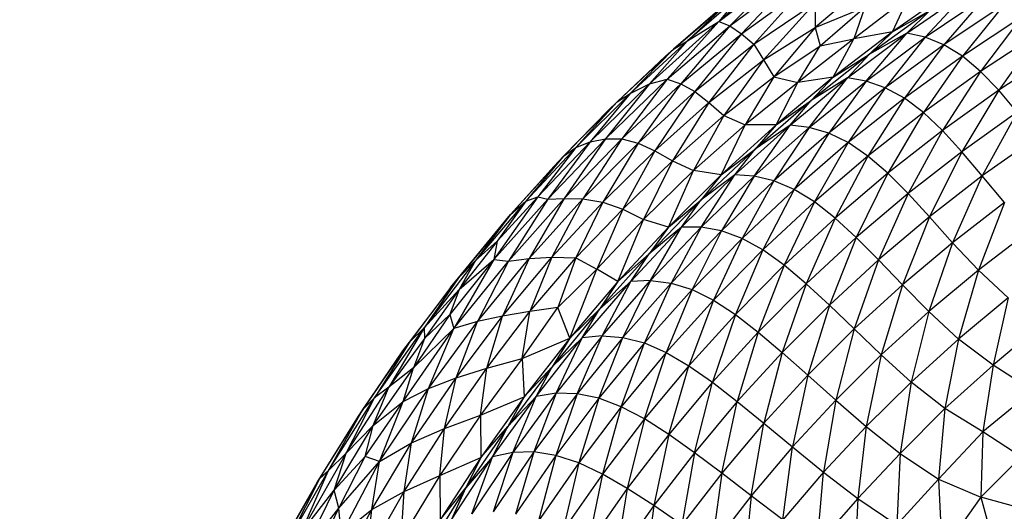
# Paper-space layout '_Superior' of a CAD drawing. Header units: millimetres. Extents: x -213 to 187, y -200 to 200.
# Tile 17 of 36: x -126 to -68, y 55 to 84. Entities that reach past the tile are written whole.
import ezdxf

# ---------------------------------------------------------------- set-up
doc = ezdxf.new("R2010")
doc.units = ezdxf.units.MM

psp = doc.layouts.new('_Superior')

# ---------------------------------------------------------------- linework, layer by layer
at = {"color": 7, "linetype": 'Continuous', "lineweight": 25}
for p, q in [((-80.733, 87.209), (-84.903, 83.483)), ((-84.903, 83.483), (-80.958, 86.482)), ((-80.958, 86.482), (-84.25, 83.224)), ((-84.25, 83.224), (-80.443, 86.049)), ((-80.443, 86.049), (-83.564, 82.765)), ((-76.175, 85.684), (-79.215, 83.138)), ((-87.565, 81.861), (-84.098, 84.848)), ((-83.522, 85.125), (-86.749, 82.343)), ((-84.098, 84.848), (-86.749, 82.343)), ((-83.522, 85.125), (-84.903, 83.483)), ((-83.564, 82.765), (-79.909, 85.394)), ((-79.909, 85.394), (-82.831, 82.144)), ((-73.676, 84.957), (-76.934, 82.461)), ((-71.059, 85.374), (-74.656, 82.865)), ((-74.656, 82.865), (-73.676, 84.957)), ((-73.794, 82.802), (-70.174, 85.29)), ((-72.718, 82.554), (-70.174, 85.29)), ((-72.718, 82.554), (-69.129, 84.986)), ((-69.129, 84.986), (-71.62, 82.104)), ((-84.525, 84.489), (-87.565, 81.861)), ((-82.831, 82.144), (-79.207, 84.59)), ((-79.207, 84.59), (-82.259, 81.232)), ((-79.207, 84.59), (-79.215, 83.138)), ((-79.215, 83.138), (-76.278, 84.322)), ((-78.925, 82.05), (-76.278, 84.322)), ((-76.278, 84.322), (-76.934, 82.461)), ((-68.061, 84.482), (-71.62, 82.104)), ((-68.061, 84.482), (-70.525, 81.435)), ((-72.448, 84.125), (-76.003, 81.549)), ((-74.656, 82.865), (-72.448, 84.125)), ((-73.794, 82.802), (-72.448, 84.125)), ((-67.008, 83.761), (-70.525, 81.435)), ((-67.008, 83.761), (-69.453, 80.541)), ((-84.903, 83.483), (-88.992, 79.817)), ((-84.903, 83.483), (-87.939, 80.074)), ((-87.939, 80.074), (-84.25, 83.224)), ((-84.25, 83.224), (-87.13, 79.818)), ((-86.749, 82.343), (-84.903, 83.483)), ((-84.903, 83.483), (-84.25, 83.224)), ((-84.25, 83.224), (-83.564, 82.765)), ((-82.259, 81.232), (-79.215, 83.138)), ((-79.215, 83.138), (-81.656, 80.226)), ((-79.215, 83.138), (-78.925, 82.05)), ((-87.13, 79.818), (-83.564, 82.765)), ((-83.564, 82.765), (-86.306, 79.357)), ((-83.564, 82.765), (-82.831, 82.144)), ((-74.656, 82.865), (-78.139, 80.206)), ((-77.3, 80.16), (-73.794, 82.802)), ((-74.656, 82.865), (-76.934, 82.461)), ((-76.201, 79.971), (-73.794, 82.802)), ((-76.201, 79.971), (-72.718, 82.554)), ((-74.656, 82.865), (-76.003, 81.549)), ((-73.794, 82.802), (-76.003, 81.549)), ((-72.718, 82.554), (-75.072, 79.577)), ((-72.718, 82.554), (-73.794, 82.802)), ((-71.62, 82.104), (-72.718, 82.554)), ((-65.974, 82.819), (-69.453, 80.541)), ((-65.974, 82.819), (-68.377, 79.435)), ((-86.749, 82.343), (-90.129, 79.235)), ((-86.749, 82.343), (-88.992, 79.817)), ((-87.565, 81.861), (-86.749, 82.343)), ((-86.306, 79.357), (-82.831, 82.144)), ((-82.831, 82.144), (-85.49, 78.701)), ((-82.831, 82.144), (-82.259, 81.232)), ((-81.656, 80.226), (-78.925, 82.05)), ((-76.934, 82.461), (-80.23, 79.886)), ((-80.23, 79.886), (-78.925, 82.05)), ((-78.925, 82.05), (-76.934, 82.461)), ((-78.139, 80.206), (-76.934, 82.461)), ((-71.62, 82.104), (-75.072, 79.577)), ((-71.62, 82.104), (-73.943, 78.961)), ((-70.525, 81.435), (-71.62, 82.104)), ((-90.892, 78.754), (-87.565, 81.861)), ((-88.042, 81.432), (-90.892, 78.754)), ((-87.565, 81.861), (-90.129, 79.235)), ((-88.042, 81.432), (-87.565, 81.861)), ((-76.003, 81.549), (-79.44, 78.824)), ((-78.139, 80.206), (-76.003, 81.549)), ((-77.3, 80.16), (-76.003, 81.549)), ((-70.525, 81.435), (-73.943, 78.961)), ((-70.525, 81.435), (-72.825, 78.118)), ((-69.453, 80.541), (-70.525, 81.435)), ((-64.952, 81.667), (-68.377, 79.435)), ((-85.49, 78.701), (-82.259, 81.232)), ((-82.259, 81.232), (-84.605, 77.94)), ((-82.259, 81.232), (-81.656, 80.226)), ((-84.605, 77.94), (-81.656, 80.226)), ((-81.656, 80.226), (-83.342, 77.4)), ((-81.656, 80.226), (-80.23, 79.886)), ((-78.139, 80.206), (-81.507, 77.4)), ((-78.139, 80.206), (-80.23, 79.886)), ((-78.139, 80.206), (-79.44, 78.824)), ((-69.453, 80.541), (-72.825, 78.118)), ((-69.453, 80.541), (-71.704, 77.061)), ((-68.377, 79.435), (-69.453, 80.541)), ((-88.992, 79.817), (-92.494, 76.393)), ((-91.582, 76.57), (-87.939, 80.074)), ((-88.992, 79.817), (-91.582, 76.57)), ((-87.939, 80.074), (-90.617, 76.566)), ((-90.617, 76.566), (-87.13, 79.818)), ((-90.129, 79.235), (-88.992, 79.817)), ((-87.13, 79.818), (-89.656, 76.316)), ((-88.992, 79.817), (-87.939, 80.074)), ((-87.939, 80.074), (-87.13, 79.818)), ((-87.13, 79.818), (-86.306, 79.357)), ((-80.23, 79.886), (-83.342, 77.4)), ((-81.507, 77.4), (-80.23, 79.886)), ((-80.691, 77.37), (-77.3, 80.16)), ((-79.57, 77.24), (-77.3, 80.16)), ((-79.57, 77.24), (-76.201, 79.971)), ((-77.3, 80.16), (-79.44, 78.824)), ((-76.201, 79.971), (-78.414, 76.905)), ((-76.201, 79.971), (-77.3, 80.16)), ((-75.072, 79.577), (-76.201, 79.971)), ((-90.129, 79.235), (-93.333, 76.049)), ((-90.129, 79.235), (-92.494, 76.393)), ((-90.892, 78.754), (-90.129, 79.235)), ((-89.656, 76.316), (-86.306, 79.357)), ((-86.306, 79.357), (-88.671, 75.867)), ((-86.306, 79.357), (-85.49, 78.701)), ((-75.072, 79.577), (-78.414, 76.905)), ((-75.072, 79.577), (-77.254, 76.343)), ((-73.943, 78.961), (-75.072, 79.577)), ((-68.377, 79.435), (-71.704, 77.061)), ((-68.377, 79.435), (-70.552, 75.808)), ((-67.282, 78.134), (-68.377, 79.435)), ((-94.065, 75.538), (-90.892, 78.754)), ((-90.892, 78.754), (-93.333, 76.049)), ((-91.384, 78.268), (-90.892, 78.754)), ((-88.671, 75.867), (-85.49, 78.701)), ((-85.49, 78.701), (-87.622, 75.275)), ((-85.49, 78.701), (-84.605, 77.94)), ((-79.44, 78.824), (-82.759, 75.953)), ((-81.507, 77.4), (-79.44, 78.824)), ((-80.691, 77.37), (-79.44, 78.824)), ((-73.943, 78.961), (-77.254, 76.343)), ((-73.943, 78.961), (-76.098, 75.553)), ((-72.825, 78.118), (-73.943, 78.961)), ((-91.384, 78.268), (-94.065, 75.538)), ((-87.622, 75.275), (-84.605, 77.94)), ((-84.605, 77.94), (-86.383, 74.704)), ((-84.605, 77.94), (-83.342, 77.4)), ((-72.825, 78.118), (-76.098, 75.553)), ((-72.825, 78.118), (-74.927, 74.547)), ((-71.704, 77.061), (-72.825, 78.118)), ((-67.282, 78.134), (-70.552, 75.808)), ((-67.282, 78.134), (-69.346, 74.379)), ((-83.342, 77.4), (-86.383, 74.704)), ((-81.507, 77.4), (-84.754, 74.452)), ((-84.754, 74.452), (-83.342, 77.4)), ((-83.957, 74.437), (-80.691, 77.37)), ((-81.507, 77.4), (-83.342, 77.4)), ((-82.82, 74.368), (-80.691, 77.37)), ((-81.507, 77.4), (-82.759, 75.953)), ((-80.691, 77.37), (-82.759, 75.953)), ((-79.57, 77.24), (-80.691, 77.37)), ((-82.82, 74.368), (-79.57, 77.24)), ((-79.57, 77.24), (-81.641, 74.092)), ((-78.414, 76.905), (-81.641, 74.092)), ((-78.414, 76.905), (-80.447, 73.587)), ((-78.414, 76.905), (-79.57, 77.24)), ((-77.254, 76.343), (-78.414, 76.905)), ((-71.704, 77.061), (-74.927, 74.547)), ((-71.704, 77.061), (-73.725, 73.346)), ((-70.552, 75.808), (-71.704, 77.061)), ((-92.494, 76.393), (-95.568, 73.156)), ((-94.985, 73.009), (-91.582, 76.57)), ((-92.494, 76.393), (-94.985, 73.009)), ((-91.582, 76.57), (-94.02, 73.053)), ((-94.02, 73.053), (-90.617, 76.566)), ((-93.333, 76.049), (-92.494, 76.393)), ((-90.617, 76.566), (-92.913, 73.028)), ((-92.913, 73.028), (-89.656, 76.316)), ((-92.494, 76.393), (-91.582, 76.57)), ((-89.656, 76.316), (-91.75, 72.844)), ((-91.582, 76.57), (-90.617, 76.566)), ((-90.617, 76.566), (-89.656, 76.316)), ((-89.656, 76.316), (-88.671, 75.867)), ((-77.254, 76.343), (-80.447, 73.587)), ((-77.254, 76.343), (-79.253, 72.851)), ((-76.098, 75.553), (-77.254, 76.343)), ((-66.134, 76.658), (-69.346, 74.379)), ((-97.182, 72.098), (-94.065, 75.538)), ((-93.333, 76.049), (-96.282, 72.896)), ((-94.065, 75.538), (-96.282, 72.896)), ((-93.333, 76.049), (-95.568, 73.156)), ((-94.611, 74.947), (-94.065, 75.538)), ((-94.065, 75.538), (-93.333, 76.049)), ((-91.75, 72.844), (-88.671, 75.867)), ((-88.671, 75.867), (-90.564, 72.419)), ((-88.671, 75.867), (-87.622, 75.275)), ((-82.759, 75.953), (-85.952, 72.943)), ((-84.754, 74.452), (-82.759, 75.953)), ((-83.957, 74.437), (-82.759, 75.953)), ((-76.098, 75.553), (-79.253, 72.851)), ((-76.098, 75.553), (-78.04, 71.898)), ((-74.927, 74.547), (-76.098, 75.553)), ((-70.552, 75.808), (-73.725, 73.346)), ((-70.552, 75.808), (-72.463, 71.971)), ((-69.346, 74.379), (-70.552, 75.808)), ((-90.564, 72.419), (-87.622, 75.275)), ((-87.622, 75.275), (-89.335, 71.813)), ((-87.622, 75.275), (-86.383, 74.704)), ((-94.611, 74.947), (-97.182, 72.098)), ((-86.383, 74.704), (-89.335, 71.813)), ((-87.87, 71.368), (-86.383, 74.704)), ((-84.754, 74.452), (-87.87, 71.368)), ((-87.096, 71.367), (-83.957, 74.437)), ((-84.754, 74.452), (-86.383, 74.704)), ((-84.754, 74.452), (-85.952, 72.943)), ((-83.957, 74.437), (-85.952, 72.943)), ((-85.94, 71.36), (-83.957, 74.437)), ((-82.82, 74.368), (-83.957, 74.437)), ((-74.927, 74.547), (-78.04, 71.898)), ((-74.927, 74.547), (-76.789, 70.751)), ((-73.725, 73.346), (-74.927, 74.547)), ((-69.346, 74.379), (-72.463, 71.971)), ((-69.346, 74.379), (-71.101, 70.446)), ((-68.038, 72.806), (-69.346, 74.379)), ((-85.94, 71.36), (-82.82, 74.368)), ((-82.82, 74.368), (-84.742, 71.145)), ((-81.641, 74.092), (-84.742, 71.145)), ((-81.641, 74.092), (-83.522, 70.698)), ((-81.641, 74.092), (-82.82, 74.368)), ((-80.447, 73.587), (-81.641, 74.092)), ((-80.447, 73.587), (-83.522, 70.698)), ((-80.447, 73.587), (-82.293, 70.017)), ((-79.253, 72.851), (-80.447, 73.587)), ((-73.725, 73.346), (-76.789, 70.751)), ((-73.725, 73.346), (-75.473, 69.433)), ((-72.463, 71.971), (-73.725, 73.346)), ((-96.282, 72.896), (-99.253, 69.4)), ((-95.568, 73.156), (-98.178, 69.455)), ((-98.178, 69.455), (-94.985, 73.009)), ((-95.568, 73.156), (-97.968, 70.541)), ((-96.282, 72.896), (-97.968, 70.541)), ((-97.316, 69.366), (-94.02, 73.053)), ((-94.985, 73.009), (-97.316, 69.366)), ((-97.182, 72.098), (-96.282, 72.896)), ((-96.282, 72.896), (-95.568, 73.156)), ((-94.02, 73.053), (-96.091, 69.514)), ((-96.091, 69.514), (-92.913, 73.028)), ((-95.568, 73.156), (-94.985, 73.009)), ((-94.985, 73.009), (-94.02, 73.053)), ((-92.913, 73.028), (-94.76, 69.59)), ((-94.76, 69.59), (-91.75, 72.844)), ((-94.02, 73.053), (-92.913, 73.028)), ((-91.75, 72.844), (-93.341, 69.558)), ((-92.913, 73.028), (-91.75, 72.844)), ((-91.75, 72.844), (-90.564, 72.419)), ((-85.952, 72.943), (-89.015, 69.798)), ((-87.87, 71.368), (-85.952, 72.943)), ((-87.096, 71.367), (-85.952, 72.943)), ((-79.253, 72.851), (-82.293, 70.017)), ((-79.253, 72.851), (-81.038, 69.119)), ((-78.04, 71.898), (-79.253, 72.851)), ((-68.038, 72.806), (-71.101, 70.446)), ((-68.038, 72.806), (-69.579, 68.824)), ((-100.264, 68.379), (-97.182, 72.098)), ((-97.182, 72.098), (-99.253, 69.4)), ((-97.75, 71.436), (-97.182, 72.098)), ((-93.341, 69.558), (-90.564, 72.419)), ((-90.564, 72.419), (-92.097, 68.893)), ((-90.564, 72.419), (-89.335, 71.813)), ((-89.335, 71.813), (-92.097, 68.893)), ((-90.85, 68.154), (-89.335, 71.813)), ((-87.87, 71.368), (-89.335, 71.813)), ((-78.04, 71.898), (-81.038, 69.119)), ((-78.04, 71.898), (-79.737, 68.028)), ((-76.789, 70.751), (-78.04, 71.898)), ((-72.463, 71.971), (-75.473, 69.433)), ((-72.463, 71.971), (-74.057, 67.965)), ((-71.101, 70.446), (-72.463, 71.971)), ((-97.75, 71.436), (-100.264, 68.379)), ((-87.87, 71.368), (-90.85, 68.154)), ((-90.098, 68.164), (-87.096, 71.367)), ((-87.87, 71.368), (-89.015, 69.798)), ((-87.096, 71.367), (-89.015, 69.798)), ((-88.931, 68.22), (-87.096, 71.367)), ((-88.931, 68.22), (-85.94, 71.36)), ((-85.94, 71.36), (-87.714, 68.067)), ((-84.742, 71.145), (-87.714, 68.067)), ((-85.94, 71.36), (-87.096, 71.367)), ((-84.742, 71.145), (-86.47, 67.68)), ((-84.742, 71.145), (-85.94, 71.36)), ((-83.522, 70.698), (-84.742, 71.145)), ((-66.546, 71.157), (-69.579, 68.824)), ((-97.968, 70.541), (-100.211, 67.683)), ((-99.253, 69.4), (-97.968, 70.541)), ((-97.968, 70.541), (-98.178, 69.455)), ((-83.522, 70.698), (-86.47, 67.68)), ((-83.522, 70.698), (-85.212, 67.057)), ((-82.293, 70.017), (-83.522, 70.698)), ((-76.789, 70.751), (-79.737, 68.028)), ((-76.789, 70.751), (-78.368, 66.769)), ((-75.473, 69.433), (-76.789, 70.751)), ((-71.101, 70.446), (-74.057, 67.965)), ((-71.101, 70.446), (-72.501, 66.383)), ((-69.579, 68.824), (-71.101, 70.446)), ((-89.015, 69.798), (-91.941, 66.525)), ((-90.85, 68.154), (-89.015, 69.798)), ((-90.098, 68.164), (-89.015, 69.798)), ((-82.293, 70.017), (-85.212, 67.057)), ((-82.293, 70.017), (-83.915, 66.216)), ((-81.038, 69.119), (-82.293, 70.017)), ((-99.253, 69.4), (-102.282, 65.423)), ((-98.178, 69.455), (-100.76, 66.222)), ((-98.178, 69.455), (-100.539, 65.396)), ((-100.539, 65.396), (-97.316, 69.366)), ((-100.264, 68.379), (-99.253, 69.4)), ((-100.211, 67.683), (-98.178, 69.455)), ((-99.253, 69.4), (-100.211, 67.683)), ((-99.143, 65.81), (-96.091, 69.514)), ((-97.316, 69.366), (-99.143, 65.81)), ((-98.178, 69.455), (-97.316, 69.366)), ((-97.663, 66.117), (-94.76, 69.59)), ((-96.091, 69.514), (-97.663, 66.117)), ((-97.316, 69.366), (-96.091, 69.514)), ((-96.091, 69.514), (-94.76, 69.59)), ((-94.76, 69.59), (-96.057, 66.396)), ((-96.057, 66.396), (-93.341, 69.558)), ((-94.76, 69.59), (-93.341, 69.558)), ((-93.341, 69.558), (-94.405, 66.617)), ((-93.341, 69.558), (-92.097, 68.893)), ((-75.473, 69.433), (-78.368, 66.769)), ((-75.473, 69.433), (-76.903, 65.363)), ((-74.057, 67.965), (-75.473, 69.433)), ((-92.097, 68.893), (-94.405, 66.617)), ((-93.695, 64.816), (-92.097, 68.893)), ((-90.85, 68.154), (-92.097, 68.893)), ((-81.038, 69.119), (-83.915, 66.216)), ((-81.038, 69.119), (-82.568, 65.182)), ((-79.737, 68.028), (-81.038, 69.119)), ((-69.579, 68.824), (-72.501, 66.383)), ((-69.579, 68.824), (-70.746, 64.766)), ((-67.828, 67.205), (-69.579, 68.824)), ((-103.148, 64.577), (-100.264, 68.379)), ((-100.264, 68.379), (-102.282, 65.423)), ((-100.73, 67.799), (-100.264, 68.379)), ((-90.85, 68.154), (-93.695, 64.816)), ((-92.959, 64.834), (-90.098, 68.164)), ((-90.098, 68.164), (-91.941, 66.525)), ((-90.85, 68.154), (-91.941, 66.525)), ((-91.784, 64.956), (-88.931, 68.22)), ((-91.784, 64.956), (-90.098, 68.164)), ((-88.931, 68.22), (-90.552, 64.866)), ((-87.714, 68.067), (-90.552, 64.866)), ((-88.931, 68.22), (-90.098, 68.164)), ((-87.714, 68.067), (-89.289, 64.539)), ((-88.931, 68.22), (-87.714, 68.067)), ((-87.714, 68.067), (-86.47, 67.68)), ((-79.737, 68.028), (-82.568, 65.182)), ((-79.737, 68.028), (-81.149, 63.983)), ((-78.368, 66.769), (-79.737, 68.028)), ((-100.73, 67.799), (-103.148, 64.577)), ((-102.282, 65.423), (-100.211, 67.683)), ((-100.211, 67.683), (-102.263, 64.798)), ((-100.211, 67.683), (-100.76, 66.222)), ((-86.47, 67.68), (-89.289, 64.539)), ((-86.47, 67.68), (-87.996, 63.975)), ((-86.47, 67.68), (-85.212, 67.057)), ((-74.057, 67.965), (-76.903, 65.363)), ((-74.057, 67.965), (-75.312, 63.833)), ((-72.501, 66.383), (-74.057, 67.965)), ((-85.212, 67.057), (-87.996, 63.975)), ((-85.212, 67.057), (-86.665, 63.192)), ((-85.212, 67.057), (-83.915, 66.216)), ((-67.828, 67.205), (-70.746, 64.766)), ((-67.828, 67.205), (-68.713, 63.224)), ((-98.586, 63.044), (-96.057, 66.396)), ((-96.057, 66.396), (-97.663, 66.117)), ((-96.507, 63.614), (-94.405, 66.617)), ((-96.507, 63.614), (-96.057, 66.396)), ((-94.405, 66.617), (-96.057, 66.396)), ((-91.941, 66.525), (-94.722, 63.13)), ((-93.695, 64.816), (-94.405, 66.617)), ((-93.695, 64.816), (-91.941, 66.525)), ((-92.959, 64.834), (-91.941, 66.525)), ((-78.368, 66.769), (-81.149, 63.983)), ((-78.368, 66.769), (-79.634, 62.641)), ((-76.903, 65.363), (-78.368, 66.769)), ((-72.501, 66.383), (-75.312, 63.833)), ((-72.501, 66.383), (-73.546, 62.234)), ((-70.746, 64.766), (-72.501, 66.383)), ((-100.76, 66.222), (-102.923, 63.067)), ((-102.263, 64.798), (-100.76, 66.222)), ((-102.038, 61.861), (-99.143, 65.81)), ((-100.76, 66.222), (-100.539, 65.396)), ((-99.143, 65.81), (-100.539, 65.396)), ((-100.402, 62.482), (-97.663, 66.117)), ((-100.402, 62.482), (-99.143, 65.81)), ((-97.663, 66.117), (-99.143, 65.81)), ((-98.586, 63.044), (-97.663, 66.117)), ((-83.915, 66.216), (-86.665, 63.192)), ((-83.915, 66.216), (-85.276, 62.219)), ((-83.915, 66.216), (-82.568, 65.182)), ((-65.791, 65.691), (-68.713, 63.224)), ((-105.208, 61.3), (-102.282, 65.423)), ((-102.282, 65.423), (-104.361, 61.937)), ((-103.514, 61.089), (-100.539, 65.396)), ((-103.148, 64.577), (-102.282, 65.423)), ((-100.539, 65.396), (-102.923, 63.067)), ((-102.282, 65.423), (-102.263, 64.798)), ((-102.038, 61.861), (-100.539, 65.396)), ((-82.568, 65.182), (-85.276, 62.219)), ((-82.568, 65.182), (-83.808, 61.081)), ((-82.568, 65.182), (-81.149, 63.983)), ((-76.903, 65.363), (-79.634, 62.641)), ((-76.903, 65.363), (-77.994, 61.174)), ((-75.312, 63.833), (-76.903, 65.363)), ((-105.899, 60.606), (-103.148, 64.577)), ((-103.148, 64.577), (-105.208, 61.3)), ((-102.263, 64.798), (-104.361, 61.937)), ((-103.534, 64.063), (-103.148, 64.577)), ((-102.263, 64.798), (-102.923, 63.067)), ((-96.507, 63.614), (-93.695, 64.816)), ((-93.695, 64.816), (-96.389, 61.359)), ((-95.675, 61.385), (-92.959, 64.834)), ((-92.959, 64.834), (-94.722, 63.13)), ((-93.695, 64.816), (-94.722, 63.13)), ((-91.784, 64.956), (-94.497, 61.572)), ((-94.497, 61.572), (-92.959, 64.834)), ((-93.253, 61.546), (-91.784, 64.956)), ((-90.552, 64.866), (-93.253, 61.546)), ((-91.784, 64.956), (-92.959, 64.834)), ((-91.967, 61.281), (-90.552, 64.866)), ((-89.289, 64.539), (-91.967, 61.281)), ((-91.784, 64.956), (-90.552, 64.866)), ((-90.651, 60.777), (-89.289, 64.539)), ((-90.552, 64.866), (-89.289, 64.539)), ((-89.289, 64.539), (-87.996, 63.975)), ((-70.746, 64.766), (-73.546, 62.234)), ((-70.746, 64.766), (-71.555, 60.673)), ((-68.713, 63.224), (-70.746, 64.766)), ((-106.162, 60.226), (-103.534, 64.063)), ((-103.534, 64.063), (-105.899, 60.606)), ((-87.996, 63.975), (-90.651, 60.777)), ((-89.286, 60.055), (-87.996, 63.975)), ((-87.996, 63.975), (-86.665, 63.192)), ((-81.149, 63.983), (-83.808, 61.081)), ((-81.149, 63.983), (-82.24, 59.804)), ((-81.149, 63.983), (-79.634, 62.641)), ((-96.507, 63.614), (-98.952, 60.282)), ((-98.586, 63.044), (-96.507, 63.614)), ((-96.507, 63.614), (-96.389, 61.359)), ((-75.312, 63.833), (-77.994, 61.174)), ((-75.312, 63.833), (-76.197, 59.615)), ((-73.546, 62.234), (-75.312, 63.833)), ((-105.292, 59.663), (-102.923, 63.067)), ((-102.923, 63.067), (-104.361, 61.937)), ((-103.514, 61.089), (-102.923, 63.067)), ((-101.088, 59.501), (-98.586, 63.044)), ((-100.402, 62.482), (-98.586, 63.044)), ((-98.952, 60.282), (-98.586, 63.044)), ((-94.722, 63.13), (-97.35, 59.619)), ((-96.389, 61.359), (-94.722, 63.13)), ((-95.675, 61.385), (-94.722, 63.13)), ((-86.665, 63.192), (-89.286, 60.055)), ((-87.855, 59.143), (-86.665, 63.192)), ((-86.665, 63.192), (-85.276, 62.219)), ((-68.713, 63.224), (-71.555, 60.673)), ((-68.713, 63.224), (-69.316, 59.307)), ((-66.367, 61.719), (-68.713, 63.224)), ((-103.026, 58.656), (-100.402, 62.482)), ((-102.038, 61.861), (-100.402, 62.482)), ((-101.088, 59.501), (-100.402, 62.482)), ((-85.276, 62.219), (-87.855, 59.143)), ((-86.337, 58.07), (-85.276, 62.219)), ((-85.276, 62.219), (-83.808, 61.081)), ((-79.634, 62.641), (-82.24, 59.804)), ((-79.634, 62.641), (-80.558, 58.407)), ((-79.634, 62.641), (-77.994, 61.174)), ((-73.546, 62.234), (-76.197, 59.615)), ((-73.546, 62.234), (-74.191, 58.028)), ((-71.555, 60.673), (-73.546, 62.234)), ((-106.89, 58.04), (-104.361, 61.937)), ((-105.292, 59.663), (-104.361, 61.937)), ((-104.361, 61.937), (-105.208, 61.3)), ((-104.911, 57.549), (-102.038, 61.861)), ((-103.514, 61.089), (-102.038, 61.861)), ((-103.026, 58.656), (-102.038, 61.861)), ((-66.367, 61.719), (-69.316, 59.307)), ((-107.92, 57.024), (-105.208, 61.3)), ((-106.89, 58.04), (-105.208, 61.3)), ((-105.208, 61.3), (-105.899, 60.606)), ((-105.769, 57.842), (-103.514, 61.089)), ((-105.292, 59.663), (-103.514, 61.089)), ((-104.911, 57.549), (-103.514, 61.089)), ((-98.952, 60.282), (-96.389, 61.359)), ((-96.389, 61.359), (-98.937, 57.79)), ((-98.243, 57.822), (-95.675, 61.385)), ((-95.675, 61.385), (-97.35, 59.619)), ((-96.389, 61.359), (-97.35, 59.619)), ((-94.497, 61.572), (-97.06, 58.075)), ((-97.06, 58.075), (-95.675, 61.385)), ((-94.497, 61.572), (-95.809, 58.114)), ((-93.253, 61.546), (-95.809, 58.114)), ((-94.497, 61.572), (-95.675, 61.385)), ((-93.253, 61.546), (-94.512, 57.912)), ((-91.967, 61.281), (-94.512, 57.912)), ((-93.253, 61.546), (-94.497, 61.572)), ((-91.967, 61.281), (-93.253, 61.546)), ((-91.967, 61.281), (-93.165, 57.469)), ((-90.651, 60.777), (-91.967, 61.281)), ((-83.808, 61.081), (-86.337, 58.07)), ((-84.727, 56.859), (-83.808, 61.081)), ((-83.808, 61.081), (-82.24, 59.804)), ((-77.994, 61.174), (-80.558, 58.407)), ((-77.994, 61.174), (-78.727, 56.914)), ((-77.994, 61.174), (-76.197, 59.615)), ((-108.428, 56.58), (-105.899, 60.606)), ((-107.92, 57.024), (-105.899, 60.606)), ((-105.899, 60.606), (-106.162, 60.226)), ((-90.651, 60.777), (-93.165, 57.469)), ((-90.651, 60.777), (-91.769, 56.809)), ((-89.286, 60.055), (-90.651, 60.777)), ((-71.555, 60.673), (-74.191, 58.028)), ((-71.555, 60.673), (-71.94, 56.512)), ((-69.316, 59.307), (-71.555, 60.673)), ((-108.607, 56.313), (-106.162, 60.226)), ((-108.428, 56.58), (-106.162, 60.226)), ((-98.952, 60.282), (-101.359, 56.719)), ((-101.088, 59.501), (-98.952, 60.282)), ((-98.952, 60.282), (-98.937, 57.79)), ((-89.286, 60.055), (-91.769, 56.809)), ((-89.286, 60.055), (-90.3, 55.96)), ((-87.855, 59.143), (-89.286, 60.055)), ((-107.6, 55.852), (-105.292, 59.663)), ((-106.89, 58.04), (-105.292, 59.663)), ((-105.769, 57.842), (-105.292, 59.663)), ((-103.461, 55.784), (-101.088, 59.501)), ((-103.026, 58.656), (-101.088, 59.501)), ((-101.359, 56.719), (-101.088, 59.501)), ((-97.35, 59.619), (-99.829, 55.998)), ((-98.937, 57.79), (-97.35, 59.619)), ((-98.243, 57.822), (-97.35, 59.619)), ((-82.24, 59.804), (-84.727, 56.859)), ((-82.995, 55.533), (-82.24, 59.804)), ((-82.24, 59.804), (-80.558, 58.407)), ((-76.197, 59.615), (-78.727, 56.914)), ((-76.197, 59.615), (-76.697, 55.37)), ((-76.197, 59.615), (-74.191, 58.028)), ((-69.316, 59.307), (-71.94, 56.512)), ((-69.316, 59.307), (-69.438, 55.449)), ((-67.057, 57.832), (-69.316, 59.307)), ((-87.855, 59.143), (-90.3, 55.96)), ((-87.855, 59.143), (-88.74, 54.953)), ((-86.337, 58.07), (-87.855, 59.143)), ((-105.372, 54.715), (-103.026, 58.656)), ((-104.911, 57.549), (-103.026, 58.656)), ((-103.461, 55.784), (-103.026, 58.656)), ((-95.809, 58.114), (-98.212, 54.575)), ((-95.809, 58.114), (-97.06, 58.075)), ((-95.809, 58.114), (-96.9, 54.437)), ((-94.512, 57.912), (-95.809, 58.114)), ((-80.558, 58.407), (-82.995, 55.533)), ((-81.126, 54.115), (-80.558, 58.407)), ((-80.558, 58.407), (-78.727, 56.914)), ((-109.561, 53.332), (-106.89, 58.04)), ((-107.92, 57.024), (-106.89, 58.04)), ((-107.6, 55.852), (-106.89, 58.04)), ((-107.6, 55.852), (-105.769, 57.842)), ((-107.325, 54.791), (-105.769, 57.842)), ((-107.325, 54.791), (-104.911, 57.549)), ((-107.177, 53.277), (-104.911, 57.549)), ((-104.911, 57.549), (-105.769, 57.842)), ((-105.372, 54.715), (-104.911, 57.549)), ((-101.359, 56.719), (-98.937, 57.79)), ((-98.937, 57.79), (-101.332, 54.116)), ((-100.65, 54.152), (-98.243, 57.822)), ((-98.243, 57.822), (-99.829, 55.998)), ((-98.937, 57.79), (-99.829, 55.998)), ((-97.06, 58.075), (-99.471, 54.471)), ((-99.471, 54.471), (-98.243, 57.822)), ((-97.06, 58.075), (-98.243, 57.822)), ((-97.06, 58.075), (-98.212, 54.575)), ((-94.512, 57.912), (-96.9, 54.437)), ((-94.512, 57.912), (-95.538, 54.058)), ((-93.165, 57.469), (-94.512, 57.912)), ((-86.337, 58.07), (-88.74, 54.953)), ((-86.337, 58.07), (-87.077, 53.812)), ((-84.727, 56.859), (-86.337, 58.07)), ((-74.191, 58.028), (-76.697, 55.37)), ((-74.191, 58.028), (-74.401, 53.822)), ((-74.191, 58.028), (-71.94, 56.512)), ((-67.057, 57.832), (-69.438, 55.449)), ((-110.343, 52.821), (-107.92, 57.024)), ((-109.561, 53.332), (-107.92, 57.024)), ((-108.428, 56.58), (-107.92, 57.024)), ((-93.165, 57.469), (-95.538, 54.058)), ((-93.165, 57.469), (-94.111, 53.461)), ((-91.769, 56.809), (-93.165, 57.469)), ((-110.747, 52.527), (-108.428, 56.58)), ((-110.343, 52.821), (-108.428, 56.58)), ((-108.607, 56.313), (-108.428, 56.58)), ((-101.359, 56.719), (-103.637, 52.991)), ((-103.461, 55.784), (-101.359, 56.719)), ((-101.359, 56.719), (-101.332, 54.116)), ((-91.769, 56.809), (-94.111, 53.461)), ((-91.769, 56.809), (-92.608, 52.677)), ((-90.3, 55.96), (-91.769, 56.809)), ((-84.727, 56.859), (-87.077, 53.812)), ((-84.727, 56.859), (-85.299, 52.558)), ((-82.995, 55.533), (-84.727, 56.859)), ((-78.727, 56.914), (-81.126, 54.115)), ((-79.097, 52.65), (-78.727, 56.914)), ((-78.727, 56.914), (-76.697, 55.37)), ((-71.94, 56.512), (-74.401, 53.822)), ((-71.94, 56.512), (-71.73, 52.233)), ((-71.94, 56.512), (-69.438, 55.449)), ((-110.873, 52.326), (-108.607, 56.313)), ((-110.747, 52.527), (-108.607, 56.313)), ((-109.561, 53.332), (-107.6, 55.852)), ((-109.397, 52.171), (-107.6, 55.852)), ((-107.325, 54.791), (-107.6, 55.852)), ((-105.674, 51.907), (-103.461, 55.784)), ((-105.372, 54.715), (-103.461, 55.784)), ((-103.637, 52.991), (-103.461, 55.784)), ((-99.829, 55.998), (-102.156, 52.274)), ((-101.332, 54.116), (-99.829, 55.998)), ((-100.65, 54.152), (-99.829, 55.998)), ((-90.3, 55.96), (-92.608, 52.677)), ((-90.3, 55.96), (-91.006, 51.738)), ((-88.74, 54.953), (-90.3, 55.96)), ((-82.995, 55.533), (-85.299, 52.558)), ((-82.995, 55.533), (-83.392, 51.211)), ((-81.126, 54.115), (-82.995, 55.533)), ((-76.697, 55.37), (-79.097, 52.65)), ((-76.697, 55.37), (-76.869, 51.203)), ((-76.697, 55.37), (-74.401, 53.822)), ((-69.438, 55.449), (-71.73, 52.233)), ((-69.438, 55.449), (-68.557, 52.27)), ((-66.539, 54.656), (-69.438, 55.449)), ((-109.397, 52.171), (-107.325, 54.791)), ((-108.859, 51.599), (-107.325, 54.791)), ((-107.554, 50.635), (-105.372, 54.715)), ((-107.177, 53.277), (-107.325, 54.791)), ((-107.177, 53.277), (-105.372, 54.715)), ((-105.674, 51.907), (-105.372, 54.715)), ((-88.74, 54.953), (-91.006, 51.738)), ((-88.74, 54.953), (-89.297, 50.668)), ((-87.077, 53.812), (-88.74, 54.953))]:
    psp.add_line(p, q, dxfattribs=at)
for points, knots in [([(-12.825, 199.694), (-16.243, 199.643), (-23.254, 199.539), (-34.012, 198.664), (-45.252, 197.163), (-56.948, 194.893), (-68.341, 191.953), (-79.355, 188.413), (-89.927, 184.355), (-100.652, 179.511), (-111.465, 173.825), (-122.288, 167.245), (-133.032, 159.723), (-143.597, 151.225), (-153.871, 141.726), (-163.732, 131.217), (-173.05, 119.706), (-181.692, 107.223), (-189.525, 93.818), (-196.416, 79.564), (-202.245, 64.561), (-206.902, 48.925), (-210.298, 32.797), (-212.363, 16.332), (-213.056, -0.306), (-212.363, -16.944), (-210.298, -33.41), (-206.902, -49.538), (-202.245, -65.173), (-196.416, -80.177), (-189.525, -94.43), (-181.692, -107.835), (-173.05, -120.319), (-163.732, -131.83), (-153.871, -142.339), (-143.597, -151.838), (-133.032, -160.336), (-122.288, -167.857), (-111.465, -174.438), (-100.652, -180.124), (-89.927, -184.967), (-79.355, -189.025), (-68.341, -192.566), (-56.948, -195.505), (-45.252, -197.776), (-34.012, -199.276), (-23.254, -200.151), (-16.243, -200.256), (-12.825, -200.306)], [0, 0, 0, 0, 0.016322, 0.033479, 0.05151, 0.070452, 0.090341, 0.107661, 0.125675, 0.144395, 0.163829, 0.18398, 0.204846, 0.226418, 0.248682, 0.271613, 0.29518, 0.319343, 0.344053, 0.369251, 0.394871, 0.420839, 0.447075, 0.473492, 0.5, 0.526508, 0.552925, 0.579161, 0.605129, 0.630749, 0.655947, 0.680657, 0.70482, 0.728387, 0.751318, 0.773582, 0.795154, 0.81602, 0.836171, 0.855605, 0.874325, 0.892339, 0.909659, 0.929548, 0.94849, 0.966521, 0.983678, 1, 1, 1, 1]), ([(-208.823, 0.643), (-208.666, 6.07), (-208.354, 16.904), (-206.186, 32.987), (-202.821, 48.733), (-198.204, 63.991), (-192.455, 78.626), (-185.673, 92.525), (-177.98, 105.594), (-169.502, 117.761), (-160.37, 128.978), (-150.714, 139.217), (-140.659, 148.472), (-130.323, 156.75), (-119.816, 164.077), (-109.234, 170.487), (-98.665, 176.027), (-88.182, 180.745), (-77.849, 184.699), (-67.085, 188.149), (-55.951, 191.014), (-44.521, 193.227), (-33.535, 194.689), (-23.02, 195.543), (-16.166, 195.644), (-12.825, 195.694)], [0, 0, 0, 0, 0.053046, 0.1059, 0.158382, 0.210322, 0.26156, 0.311949, 0.361357, 0.409669, 0.456789, 0.502635, 0.547147, 0.590278, 0.631998, 0.67229, 0.71115, 0.748586, 0.784612, 0.819254, 0.859037, 0.896932, 0.933007, 0.967337, 1, 1, 1, 1])]:
    psp.add_open_spline(points, degree=3, knots=knots, dxfattribs=at)

doc.saveas('drawing.dxf')
